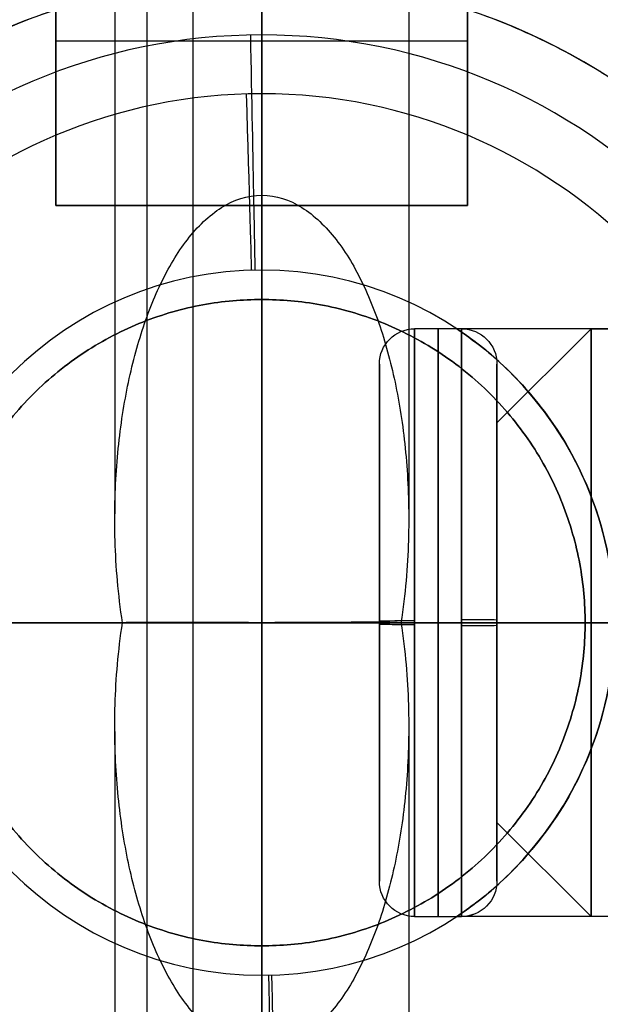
# Model space of a CAD drawing. Header units: millimetres. Extents: x -536 to 535, y -817 to 345.
# Tile 17 of 40: x -2 to 3, y -239 to -231. Entities that reach past the tile are written whole.
import ezdxf

# ---------------------------------------------------------------- set-up
doc = ezdxf.new("R2010")
doc.units = ezdxf.units.MM
doc.header["$MEASUREMENT"] = 0
for name, color, linetype, true_color in [('Cable', 7, 'Continuous', 0x000000), ('Canopy', 7, 'Continuous', 0x000000), ('Light Source', 7, 'Continuous', 0x000000), ('Tyvek Shade', 7, 'Continuous', 0x000000)]:
    doc.layers.add(name, color=color, linetype=linetype, true_color=true_color)

# ---------------------------------------------------------------- blocks, each defined once
blk = doc.blocks.new('M6_SET_SCREW')
at = {"layer": 'Canopy'}
for p, q in [((2.2, 7), (-2.2, 7)), ((0, 7, -2.2), (0, 7, 2.2)), ((-2.5, 6.3), (-2.5, 6.7)), ((0, 6.3, -2.5), (0, 6.7, -2.5)), ((0, 6.3, 2.5), (0, 6.7, 2.5)), ((2.5, 6.7), (2.5, 6.3)), ((-2.5, 5.2), (-1.7, 6)), ((-1.7, 6), (-2.2, 6)), ((0, 6, -1.7), (0, 5.2, -2.5)), ((0, 6, -2.2), (0, 6, -1.7)), ((0, 6, 1.7), (0, 6, 2.2)), ((0, 6, 1.7), (0, 5.2, 2.5)), ((1.7, 6), (2.5, 5.2)), ((2.2, 6), (1.7, 6)), ((-2.5, 5.2), (-2.5, 4.8423, 0)), ((0, 5.2, 2.5), (0, 4.0923, 2.5)), ((0, 5.2, -2.5), (0, 4.5923, -2.5)), ((2.5, 4.3422, 0), (2.5, 5.2))]:
    blk.add_line(p, q, dxfattribs=at)
for centre, start, end in [((-2.2, 6.7), 90, 180), ((2.2, 6.7), 360, 90), ((-2.2, 6.3), 180, 270), ((2.2, 6.3), 270, 360)]:
    blk.add_arc(centre, 0.3, start, end, dxfattribs=at)
at = {"layer": 'Canopy', "extrusion": (-0.007015, 0, 0.999975)}
for centre, start, end in [((-2.2, 6.7), 90, 180), ((2.2, 6.7), 0, 90)]:
    blk.add_arc(centre, 0.3, start, end, dxfattribs=at)
at = {"layer": 'Canopy', "extrusion": (0, 1, 0)}
for centre, radius, start, end in [((0, 0, 7), 2.2, 180, 360), ((0, 0, 7), 2.2, 360, 180), ((0, 0, 6.7), 2.5, 180, 360), ((0, 0, 6.7), 2.5, 360, 180), ((0, 0, 6.5), 2.5, 180, 0), ((0, 0, 6.5), 2.5, 0, 180), ((0, 0, 6.3), 2.5, 0, 180), ((0, 0, 6.3), 2.5, 180, 0), ((0, 0, 6), 1.7, 180, 0), ((0, 0, 6), 1.7, 0, 180), ((0, 0, 5.2), 2.5, 180, 0), ((0, 0, 5.2), 2.5, 0, 180)]:
    blk.add_arc(centre, radius, start, end, dxfattribs=at)
at = {"layer": 'Canopy', "extrusion": (0.999975, 0, 0.007015)}
for centre, start, end in [((6.7, 2.2), 0, 90), ((6.7, -2.2), 270, 0)]:
    blk.add_arc(centre, 0.3, start, end, dxfattribs=at)
at = {"layer": 'Canopy', "extrusion": (0.009965, 0, 0.99995)}
for centre, start, end in [((-2.2, 6.3), 180, 270), ((2.2, 6.3), 270, 0)]:
    blk.add_arc(centre, 0.3, start, end, dxfattribs=at)
at = {"layer": 'Canopy', "extrusion": (0.99995, 0, -0.009965)}
for centre, start, end in [((6.3, -2.2), 180, 270), ((6.3, 2.2), 90, 180)]:
    blk.add_arc(centre, 0.3, start, end, dxfattribs=at)
at = {"layer": 'Canopy', "extrusion": (-8.94653e-31, 1, -4.02306e-18)}
blk.add_arc((0, 0, 6), 2.2, 0, 180, dxfattribs=at)
at = {"layer": 'Canopy', "extrusion": (8.94039e-31, 1, 4.02306e-18)}
blk.add_arc((0, 0, 6), 2.2, 180, 0, dxfattribs=at)
blk = doc.blocks.new('CABLE_SOCKET_M14_SCREW')
at = {"layer": 'Canopy'}
for p, q in [((-5.5, 32, 0), (-4.5, 32, 0)), ((-3, 2), (-3, 30.5)), ((3, 30.5), (3, 2)), ((-5, 21), (-6, 21)), ((-5, 20), (-5, 21)), ((-8, 20), (-5, 20)), ((-2.5, 10, -7.5991), (-2.5, 10, -1.6579)), ((2.5, 10, -7.5991), (2.5, 10, -1.6579)), ((-6, 0), (-5, 0))]:
    blk.add_line(p, q, dxfattribs=at)
at = {"layer": 'Canopy', "extrusion": (0, 1, 0)}
for centre, radius, start, end in [((0, 0, 32), 4.5, 0, 180), ((0, 0, 32), 4.5, 180, 0), ((0, 0, 32), 4.5, 0, 180), ((0, 0, 32), 4.5, 180, 0), ((0, 0, 26.25), 6, 298.95504, 61.04497), ((0, 0, 26.25), 6, 118.95502, 241.04498), ((0, 0, 21), 5, 180, 0), ((0, 0, 21), 5, 0, 180), ((0, 0, 20.5), 5, 180, 0), ((0, 0, 20.5), 5, 0, 180), ((0, 0, 20), 8, 0, 180), ((0, 0, 20), 8, 180, 0), ((0, 0, 20), 5, 180, 0), ((0, 0, 20), 5, 0, 180), ((0, 0, 16.25), 3, 180, 0), ((0, 0, 16.25), 3, 0, 180), ((0, 0, 11), 8, 0, 180), ((0, 0, 11), 8, 286.64345, 0), ((0, 0, 11), 8, 180, 253.35641), ((0, 0, 2), 8, 180, 0), ((0, 0, 2), 8, 0, 180), ((0, 0), 6, 180, 0), ((0, 0), 6, 0, 180), ((0, 0), 5, 0, 180), ((0, 0), 5, 180, 0)]:
    blk.add_arc(centre, radius, start, end, dxfattribs=at)
at = {"layer": 'Canopy'}
for centre, radius, start, end in [((-4.5, 30.5, 0), 1.5, 360, 90), ((4.5, 30.5, 0), 1.5, 90, 180), ((-5, 2), 2, 270, 0), ((5, 2), 2, 180, 270)]:
    blk.add_arc(centre, radius, start, end, dxfattribs=at)
at = {"layer": 'Canopy', "extrusion": (0.028531, 0, 0.999593)}
for centre, start, end in [((30.5, 4.5), 270, 0), ((30.5, -4.5), 360, 90)]:
    blk.add_arc(centre, 1.5, start, end, dxfattribs=at)
at = {"layer": 'Canopy', "extrusion": (-9.85335e-08, 1, -4.60706e-07)}
blk.add_arc((0, 0, 31.5), 6, 298.95501, 61.045, dxfattribs=at)
at = {"layer": 'Canopy', "extrusion": (9.70351e-08, 1, -4.49373e-07)}
blk.add_arc((0, 0, 31.5), 6, 118.95501, 241.04497, dxfattribs=at)
at = {"layer": 'Canopy', "extrusion": (-1.0931e-36, 1, -3.5979e-26)}
blk.add_arc((0, 0, 30.5), 3, 0, 180, dxfattribs=at)
at = {"layer": 'Canopy', "extrusion": (1.0931e-36, 1, 3.5979e-26)}
blk.add_arc((0, 0, 30.5), 3, 180, 0, dxfattribs=at)
at = {"layer": 'Canopy', "extrusion": (0.019313, 0, 0.999813)}
for centre, start, end in [((2, 5), 180, 270), ((2, -5), 90, 180)]:
    blk.add_arc(centre, 2, start, end, dxfattribs=at)
at = {"layer": 'Canopy', "extrusion": (3.70074e-17, 1, -7.40149e-17)}
blk.add_arc((0, 0, 2), 3, 180, 0, dxfattribs=at)
at = {"layer": 'Canopy', "extrusion": (-3.70074e-17, 1, 7.40149e-17)}
blk.add_arc((0, 0, 2), 3, 0, 180, dxfattribs=at)
at = {"layer": 'Canopy'}
for points, weights, knots in [([(-2.7726, 32, -4.75), (-5.5, 32, -3.158), (-5.5, 32, 0), (-5.5, 32, 3.158), (-2.7726, 32, 4.75)], [1, 0.867212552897, 1, 0.867212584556, 0.999999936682], [0, 0, 0, 5.733406, 5.733406, 11.466811, 11.466811, 11.466811]), ([(2.7726, 32, 4.75), (5.5, 32, 3.158), (5.5, 32, 0), (5.5, 32, -3.158), (2.7726, 32, -4.75)], [1, 0.867212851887, 1, 0.867212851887, 1], [0, 0, 0, 5.733416, 5.733416, 11.466832, 11.466832, 11.466832]), ([(-2.9047, 21, -5.25), (-6, 21, -3.5374), (-6, 21, 0), (-6, 21, 3.5374), (-2.9047, 21, 5.25)], [0.999999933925, 0.861429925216, 1, 0.861429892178, 1], [-12.78523, -12.78523, -12.78523, -6.392616, -6.392616, 0, 0, 0]), ([(2.9047, 21, 5.25), (6, 21, 3.5374), (6, 21, 0), (6, 21, -3.5374), (2.9047, 21, -5.25)], [0.999999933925, 0.861429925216, 1, 0.861429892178, 1], [-12.78523, -12.78523, -12.78523, -6.392616, -6.392616, 0, 0, 0])]:
    blk.add_rational_spline(points, weights, degree=2, knots=knots, dxfattribs=at)
for points, knots in [([(0, 12.5, -3), (-0.4582, 12.5, -3), (-0.8395, 12.3781, -2.8978), (-1.4278, 12.0783, -2.6577), (-1.6473, 11.8998, -2.518), (-2.0145, 11.5048, -2.235), (-2.1602, 11.2899, -2.0891), (-2.3365, 10.9008, -1.8838), (-2.3881, 10.7593, -1.8162), (-2.4695, 10.4255, -1.7046), (-2.5, 10.2347, -1.6579), (-2.5, 9.7654, -1.658), (-2.4695, 9.5743, -1.7047), (-2.3879, 9.2402, -1.8164), (-2.3364, 9.0991, -1.8838), (-2.1601, 8.7099, -2.0892), (-2.0145, 8.4951, -2.2351), (-1.6472, 8.1001, -2.5181), (-1.4276, 7.9215, -2.6578), (-0.8392, 7.6218, -2.8978), (-0.458, 7.5, -3), (0, 7.5, -3)], [-1, -1, -1, -1, -0.87435, -0.87435, -0.749881, -0.749881, -0.62553, -0.62553, -0.562752, -0.562752, -0.499974, -0.499974, -0.437213, -0.437213, -0.374453, -0.374453, -0.250121, -0.250121, -0.125612, -0.125612, 0, 0, 0, 0]), ([(0, 7.5, -3), (0.4582, 7.5, -3), (0.8395, 7.6219, -2.8978), (1.4278, 7.9217, -2.6577), (1.6473, 8.1002, -2.518), (2.0145, 8.4952, -2.235), (2.1602, 8.7101, -2.0891), (2.3365, 9.0992, -1.8838), (2.3881, 9.2407, -1.8162), (2.4695, 9.5745, -1.7046), (2.5, 9.7653, -1.6578), (2.5, 10.2345, -1.658), (2.4695, 10.4256, -1.7047), (2.3879, 10.7599, -1.8164), (2.3364, 10.9009, -1.8838), (2.1601, 11.2901, -2.0892), (2.0145, 11.5049, -2.2351), (1.6472, 11.8999, -2.5181), (1.4276, 12.0785, -2.6578), (0.8392, 12.3782, -2.8978), (0.458, 12.5, -3), (0, 12.5, -3)], [-1, -1, -1, -1, -0.87435, -0.87435, -0.749882, -0.749882, -0.625532, -0.625532, -0.562752, -0.562752, -0.499972, -0.499972, -0.437213, -0.437213, -0.374454, -0.374454, -0.250122, -0.250122, -0.125614, -0.125614, 0, 0, 0, 0])]:
    blk.add_open_spline(points, degree=3, knots=knots, dxfattribs=at)

msp = doc.modelspace()

# ---------------------------------------------------------------- linework, layer by layer
at = {"layer": 'Cable', "color": 250, "true_color": 0x3c3c3c}
for p, q in [((0, -232.452, -43.0882), (0, 94.6859, -209.7733)), ((-1.25, 94.1185, -210.887), (-1.25, -235.1618, -43.1103)), ((1.25, 94.1185, -210.887), (1.25, -235.1618, -43.1103)), ((0, 93.551, -212.0008), (0, -236.0886, -44.0411)), ((0, 93.551, -212.0008), (0, -236.0886, -44.0411)), ((0, -230.5886, -3.0882), (0, -233.3386, -3.0882)), ((0, -230.5886, -43.0882), (0, -232.452, -43.0882)), ((0, -233.3386, -3.0882), (0, -233.3386, 1391.3918)), ((-5.5, -236.0886, -43.0882), (-1.184, -236.0886, -43.0882)), ((0, -565.7281, -212.0008), (0, -236.0886, -44.0411)), ((0, -236.0886, -44.0411), (0, -565.7281, -212.0008)), ((1.184, -236.0886, -43.0882), (5.5, -236.0886, -43.0882)), ((2.75, -236.0886, -3.0882), (5.5, -236.0886, -3.0882)), ((-1.25, -237.0153, -43.1103), (-1.25, -566.2956, -210.887)), ((1.25, -237.0153, -43.1103), (1.25, -566.2956, -210.887)), ((0, -238.8386, 1391.3918), (0, -238.8386, -3.0882)), ((0, -238.8386, -3.0882), (0, -241.5886, -3.0882))]:
    msp.add_line(p, q, dxfattribs=at)
for centre, radius, start, end in [((0, -236.0886, -42.0882), 6.5, 90, 270), ((0, -236.0886, -4.0882), 6.5, 90, 270), ((0, -236.0886, -23.0882), 6.5, 90, 270), ((0, -236.0886, -4.0882), 6.5, 270, 90), ((0, -236.0886, -42.0882), 6.5, 270, 90), ((0, -236.0886, -23.0882), 6.5, 270, 90), ((0, -236.0886, -43.0882), 5.5, 90, 270), ((0, -236.0886, -3.0882), 5.5, 90, 270), ((0, -236.0886, -3.0882), 5.5, 270, 90), ((0, -236.0886, -43.0882), 5.5, 270, 90), ((0, -236.0886, -3.0882), 5.5, 178.16327, 270), ((0, -236.0886, -3.0882), 5.5, 270, 1.85567), ((0, -236.0886, -43.0882), 5.5, 180, 270), ((0, -236.0886, -43.0882), 5.5, 270, 0)]:
    msp.add_arc(centre, radius, start, end, dxfattribs=at)
for points, degree in [([(-1.184, -236.0886, -43.0881), (-1.2211, -235.8468, -43.0881), (-1.2595, -235.3817, -43.0881), (-1.2429, -234.7462, -43.0881), (-1.1683, -234.1691, -43.0882), (-1.0434, -233.6517, -43.0882), (-0.8693, -233.1968, -43.0882), (-0.6441, -232.8145, -43.0882), (-0.349, -232.5281, -43.0882), (-0.1225, -232.452, -43.0882), (0, -232.452, -43.0882)], 3), ([(0, -232.452, -43.0882), (0.1225, -232.452, -43.0882), (0.3489, -232.5281, -43.0882), (0.6439, -232.8143, -43.0882), (0.869, -233.1963, -43.0882), (1.0431, -233.6508, -43.0882), (1.168, -234.1678, -43.0882), (1.2428, -234.7444, -43.0881), (1.2595, -235.3804, -43.0881), (1.2212, -235.8463, -43.0881), (1.184, -236.0886, -43.0881)], 3), ([(0, -239.7251, -43.0882), (-0.1225, -239.7251, -43.0882), (-0.349, -239.6491, -43.0882), (-0.6441, -239.3626, -43.0882), (-0.8693, -238.9803, -43.0882), (-1.0434, -238.5254, -43.0882), (-1.1683, -238.008, -43.0882), (-1.2429, -237.4309, -43.0881), (-1.2595, -236.7954, -43.0881), (-1.2211, -236.3303, -43.0881), (-1.184, -236.0886, -43.0881)], 3), ([(0, -236.0886, -44.0411), (-0.608, -236.0887, -44.041), (-1.0272, -236.0824, -43.6108), (-1.184, -236.0886, -43.0881)], 3), ([(1.184, -236.0886, -43.0881), (1.0273, -236.0816, -43.611), (0.6087, -236.0878, -44.0415), (0, -236.0886, -44.0411)], 3), ([(1.184, -236.0886, -43.0881), (1.2212, -236.3308, -43.0881), (1.2595, -236.7967, -43.0881), (1.2428, -237.4328, -43.0881), (1.168, -238.0094, -43.0882), (1.0431, -238.5263, -43.0882), (0.869, -238.9809, -43.0882), (0.6439, -239.3629, -43.0882), (0.3489, -239.649, -43.0882), (0.1225, -239.7251, -43.0882), (0, -239.7251, -43.0882)], 3), ([(2.75, -236.0886, -3.0882), (2.75, -236.0886, 694.1518), (2.75, -236.0886, 1391.3918)], 2)]:
    msp.add_open_spline(points, degree=degree, dxfattribs=at)
for points, knots in [([(0, -238.8386, -3.0882), (-2.75, -238.8386, -3.0882), (-2.75, -236.0886, -3.0882), (-2.75, -233.3386, -3.0882), (0, -233.3386, -3.0882)], [0, 0, 0, 4.31969, 4.31969, 8.63938, 8.63938, 8.63938]), ([(0, -238.8386, 1391.3918), (-2.75, -238.8386, 1391.3918), (-2.75, -236.0886, 1391.3918), (-2.75, -233.3386, 1391.3918), (0, -233.3386, 1391.3918)], [0, 0, 0, 4.31969, 4.31969, 8.63938, 8.63938, 8.63938]), ([(0, -233.3386, 694.1518), (-2.75, -233.3386, 694.1518), (-2.75, -236.0886, 694.1518), (-2.75, -238.8386, 694.1518), (0, -238.8386, 694.1518)], [1.570796, 1.570796, 1.570796, 3.141593, 3.141593, 4.712389, 4.712389, 4.712389]), ([(0, -233.3386, 1391.3918), (2.75, -233.3386, 1391.3918), (2.75, -236.0886, 1391.3918), (2.75, -238.8386, 1391.3918), (0, -238.8386, 1391.3918)], [-8.63938, -8.63938, -8.63938, -4.31969, -4.31969, 0, 0, 0]), ([(0, -233.3386, -3.0882), (2.75, -233.3386, -3.0882), (2.75, -236.0886, -3.0882), (2.75, -238.8386, -3.0882), (0, -238.8386, -3.0882)], [-8.63938, -8.63938, -8.63938, -4.31969, -4.31969, 0, 0, 0]), ([(0, -238.8386, 694.1518), (2.75, -238.8386, 694.1518), (2.75, -236.0886, 694.1518), (2.75, -233.3386, 694.1518), (0, -233.3386, 694.1518)], [1.570796, 1.570796, 1.570796, 3.141593, 3.141593, 4.712389, 4.712389, 4.712389])]:
    msp.add_rational_spline(points, [1, 0.707106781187, 1, 0.707106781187, 1], degree=2, knots=knots, dxfattribs=at)
at = {"layer": 'Canopy'}
for centre, radius in [((0, -236.0886, 1423.9118), 97.5), ((0, -236.0886, 1413.0218), 96.3554), ((0, -236.0886, 1424.0686), 96.0082), ((0, -236.0886, 1424.2254), 94.5164), ((0, -236.0886, 1390.7579), 94.0154), ((0, -236.0886, 1413.3354), 93.3718), ((0, -236.0886, 1391.0714), 91.0318), ((0, -236.0886, 1383.8369), 88.0151), ((0, -236.0886, 1386.7458), 87.2816), ((0, -236.0886, 1372.9635), 6.1), ((0, -236.0886, 1375.964), 6.1)]:
    msp.add_circle(centre, radius, dxfattribs=at)
for centre, radius, start, end in [((0, -236.0886, 1419.2118), 93.5274, 360, 180), ((0, -236.0886, 1418.6892), 93.5, 0, 180), ((0, -236.0886, 1419.2118), 91.5274, 360, 180), ((0, -236.0886, 1418.8983), 91.511, 0, 180), ((0, -236.0886, 1424.2118), 88.5274, 0, 180), ((0, -236.0886, 1422.2118), 88.5274, 0, 180), ((0, -236.0886, 1424.2118), 76.5, 0, 180), ((0, -236.0886, 1422.2118), 76.5, 0, 180), ((0, -236.0886, 1423.2118), 76.5, 0, 180), ((0, -236.0886, 1419.2118), 93.5274, 180, 360), ((0, -236.0886, 1418.6892), 93.5, 180, 0), ((0, -236.0886, 1419.2118), 91.5274, 180, 360), ((0, -236.0886, 1418.8983), 91.511, 180, 0), ((0, -236.0886, 1424.2118), 88.5274, 180, 0), ((0, -236.0886, 1422.2118), 88.5274, 180, 0), ((0, -236.0886, 1422.2118), 76.5, 180, 0), ((0, -236.0886, 1424.2118), 76.5, 180, 0), ((0, -236.0886, 1423.2118), 76.5, 180, 0)]:
    msp.add_arc(centre, radius, start, end, dxfattribs=at)
at = {"layer": 'Light Source', "color": 7, "true_color": 0xffffff}
for p, q in [((0, 213.9114, -267.0882), (0, -686.0886, -267.0882)), ((0, 213.9114, -265.5882), (0, -686.0886, -265.5882))]:
    msp.add_line(p, q, dxfattribs=at)
at = {"layer": 'Light Source', "color": 43, "true_color": 0xd2b46e}
for p, q in [((0, -683.5886, -253.6621), (0, 211.4114, -253.6621)), ((-1.75, -232.5386, -255.6621), (-1.75, -229.7386, -255.6621)), ((0, -229.7386, -256.1621), (0, -232.5386, -256.1621)), ((1.75, -229.7386, -255.6621), (1.75, -232.5386, -255.6621)), ((-1.75, -231.1386, -255.1621), (-1.75, -231.1386, -256.1621)), ((-1.75, -231.1386, -256.1621), (1.75, -231.1386, -256.1621)), ((1.75, -231.1386, -255.1621), (1.75, -231.1386, -256.1621)), ((1.75, -232.5386, -255.6621), (-1.75, -232.5386, -255.6621)), ((0, -239.6386, -255.1621), (0, -232.5386, -255.1621)), ((0, -232.5386, -255.1621), (0, -232.5386, -256.1621)), ((7, -236.0886, -255.1621), (-7, -236.0886, -255.1621)), ((-7, -236.0886, -253.6621), (7, -236.0886, -253.6621))]:
    msp.add_line(p, q, dxfattribs=at)
at = {"layer": 'Light Source', "color": 7, "true_color": 0xffffff, "extrusion": (0, 1, 0)}
for radius, start, end in [(16, 188.62693, 351.37307), (14.5, 185.93777, 354.06223)]:
    msp.add_arc((0, -251.0882, -236.0886), radius, start, end, dxfattribs=at)
at = {"layer": 'Light Source', "color": 43, "true_color": 0xd2b46e}
for points in [[(-1.75, -229.7386, -255.1621), (-1.75, -231.1386, -255.1621), (-1.75, -232.5386, -255.1621)], [(-1.75, -229.7386, -256.1621), (-1.75, -231.1386, -256.1621), (-1.75, -232.5386, -256.1621)], [(1.75, -232.5386, -255.1621), (1.75, -231.1386, -255.1621), (1.75, -229.7386, -255.1621)], [(1.75, -232.5386, -256.1621), (1.75, -231.1386, -256.1621), (1.75, -229.7386, -256.1621)], [(-1.75, -232.5386, -255.1621), (0, -232.5386, -255.1621), (1.75, -232.5386, -255.1621)], [(-1.75, -232.5386, -256.1621), (-1.75, -232.5386, -255.6621), (-1.75, -232.5386, -255.1621)], [(-1.75, -232.5386, -256.1621), (0, -232.5386, -256.1621), (1.75, -232.5386, -256.1621)], [(1.75, -232.5386, -256.1621), (1.75, -232.5386, -255.6621), (1.75, -232.5386, -255.1621)]]:
    msp.add_open_spline(points, degree=2, dxfattribs=at)
at = {"layer": 'Tyvek Shade'}
for p, q in [((-535.004, -236.0886, -433.0882), (535, -236.0886, -433.0882)), ((-533.7986, -236.0886, -432.6382), (533.7949, -236.0886, -432.6382))]:
    msp.add_line(p, q, dxfattribs=at)
at = {"layer": 'Tyvek Shade', "extrusion": (1, 0, 0)}
for centre, radius, start, end in [((-236.0886, 507.9118, -0.9754), 941, 231.9488401, 308.0511968), ((-236.0886, 507.9118, -0.5834), 940.55, 232.0284165, 307.9717255)]:
    msp.add_arc(centre, radius, start, end, dxfattribs=at)
at = {"layer": 'Tyvek Shade'}
for points, knots in [([(535, -236.0886, -433.0882), (535, -297.8779, -433.0882), (528.1264, -359.3236, -426.9113), (499.697, -476.4766, -403.8404), (478.1039, -532.184, -386.929), (417.2899, -633.0719, -346.9799), (378.4071, -676.8687, -324.4541), (286.9137, -746.6355, -283.58), (233.9898, -773.115, -265.1087), (118.4876, -808.064, -239.607), (56.6673, -816.5532, -232.7249), (-66.6809, -815.5847, -233.4822), (-128.2487, -806.1379, -241.1123), (-243.0626, -769.141, -267.8888), (-295.308, -741.6408, -286.8251), (-385.1441, -670.0716, -328.0613), (-423.0017, -625.5829, -350.454), (-482.206, -523.0449, -389.9509), (-502.9333, -466.6206, -406.3903), (-529.6626, -348.7707, -428.2494), (-535.6959, -287.3451, -433.6928), (-534.1875, -164.7899, -432.3821), (-526.6364, -103.6605, -425.6209), (-496.6835, 12.9327, -401.4895), (-474.2455, 68.3965, -384.0957), (-411.5193, 168.1422, -343.5379), (-371.5896, 211.2801, -320.8867), (-278.4727, 279.2502, -280.424), (-224.8921, 304.7202, -262.4358), (-108.7271, 337.6469, -238.2229), (-46.7123, 345.18, -232.0969), (76.5527, 342.2946, -234.3524), (137.8072, 331.9121, -242.7041), (194.4224, 312.5466, -256.6013)], [0, 0, 0, 0, 0.062459, 0.062459, 0.124919, 0.124919, 0.187703, 0.187703, 0.250488, 0.250488, 0.312396, 0.312396, 0.374304, 0.374304, 0.437133, 0.437133, 0.499961, 0.499961, 0.562765, 0.562765, 0.625569, 0.625569, 0.688406, 0.688406, 0.751243, 0.751243, 0.813854, 0.813854, 0.876466, 0.876466, 0.938233, 0.938233, 1, 1, 1, 1]), ([(193.9135, 311.3017, -256.9399), (137.4318, 330.6316, -243.1058), (76.33, 340.9951, -234.7938), (-46.6266, 343.8708, -232.5531), (-108.4881, 336.3453, -238.6545), (-224.3737, 303.4625, -262.7655), (-277.8214, 278.0347, -280.6751), (-370.7139, 210.1986, -320.954), (-410.5481, 167.1619, -343.4973), (-473.1501, 67.634, -383.873), (-495.5471, 12.3022, -401.187), (-525.4468, -104.0086, -425.2071), (-532.9853, -164.9876, -431.9367), (-534.4881, -287.241, -433.2387), (-528.4617, -348.5151, -427.818), (-501.772, -466.0766, -406.0546), (-481.0779, -522.3639, -389.6883), (-421.9816, -624.6673, -350.3669), (-384.2109, -669.045, -328.0815), (-294.5814, -740.4637, -287.0341), (-242.4612, -767.9132, -268.183), (-127.9193, -804.8502, -241.525), (-66.5039, -814.2807, -233.9296), (56.5356, -815.2444, -233.1772), (118.2038, -806.7665, -240.0298), (233.4348, -771.8735, -265.4221), (286.2258, -745.4401, -283.811), (377.4981, -675.8153, -324.4959), (416.2901, -632.1278, -346.9137), (476.9913, -531.4685, -386.6861), (498.5475, -475.8873, -403.5211), (526.9307, -359.0089, -426.4885), (533.7949, -297.7116, -432.6382), (533.7949, -236.0886, -432.6382)], [-1, -1, -1, -1, -0.93823, -0.93823, -0.876461, -0.876461, -0.813844, -0.813844, -0.751226, -0.751226, -0.688398, -0.688398, -0.62557, -0.62557, -0.562773, -0.562773, -0.499976, -0.499976, -0.437145, -0.437145, -0.374313, -0.374313, -0.312403, -0.312403, -0.250492, -0.250492, -0.187697, -0.187697, -0.124901, -0.124901, -0.06245, -0.06245, 0, 0, 0, 0])]:
    msp.add_open_spline(points, degree=3, knots=knots, dxfattribs=at)

# ---------------------------------------------------------------- block references
at = {"layer": 'Canopy', "extrusion": (-1, 0, 0)}
msp.add_blockref('CABLE_SOCKET_M14_SCREW', (236.0886, 1352.9118), dxfattribs=at)
at = {"layer": 'Canopy', "extrusion": (0, -4.996e-16, -1), "rotation": 270}
msp.add_blockref('M6_SET_SCREW', (-8, -236.0886, -1362.9118), dxfattribs=at)

doc.saveas('drawing.dxf')
